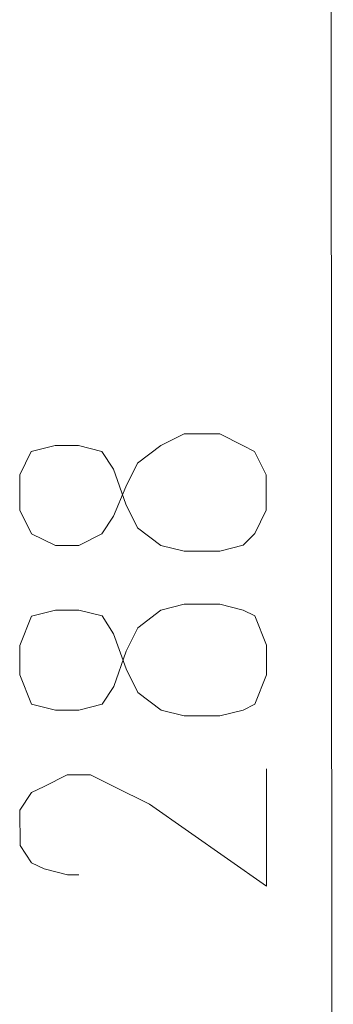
# Model space of a CAD drawing. Header units: inches. Extents: x -5850 to 5646, y 8947 to 13007.
# Tile 98 of 256: x -4116 to -4093, y 10320 to 10391. Entities that reach past the tile are written whole.
import ezdxf

# ---------------------------------------------------------------- set-up
doc = ezdxf.new("R2010")
doc.units = ezdxf.units.IN
doc.header["$MEASUREMENT"] = 0
doc.layers.add('at_Entity', color=7, linetype='Continuous')

msp = doc.modelspace()

# ---------------------------------------------------------------- linework, layer by layer
at = {"layer": 'at_Entity', "color": 7, "lineweight": 20}
for p, q in [((-4093.375, 10482.945), (-4093.128, 10206.271)), ((-4105.534, 10360.013), (-4103.861, 10360.862)), ((-4103.861, 10360.862), (-4101.296, 10360.865)), ((-4101.296, 10360.865), (-4099.623, 10360.018)), ((-4113.118, 10360.006), (-4114.846, 10359.581)), ((-4111.445, 10360.008), (-4113.118, 10360.006)), ((-4109.771, 10359.586), (-4111.445, 10360.008)), ((-4107.205, 10358.746), (-4105.534, 10360.013)), ((-4099.623, 10360.018), (-4098.786, 10359.595)), ((-4114.846, 10359.581), (-4115.681, 10357.896)), ((-4108.934, 10358.32), (-4109.771, 10359.586)), ((-4098.786, 10359.595), (-4097.948, 10357.912)), ((-4108.04, 10357.055), (-4107.205, 10358.746)), ((-4115.681, 10357.896), (-4115.679, 10355.359)), ((-4108.039, 10355.79), (-4108.934, 10358.32)), ((-4097.948, 10357.912), (-4097.946, 10355.375)), ((-4108.931, 10354.941), (-4108.04, 10357.055)), ((-4107.201, 10354.101), (-4108.039, 10355.79)), ((-4115.679, 10355.359), (-4114.841, 10353.67)), ((-4097.946, 10355.375), (-4098.78, 10353.684)), ((-4109.766, 10353.675), (-4108.931, 10354.941)), ((-4114.841, 10353.67), (-4113.111, 10352.83)), ((-4111.438, 10352.831), (-4109.766, 10353.675)), ((-4105.527, 10352.836), (-4107.201, 10354.101)), ((-4098.78, 10353.684), (-4099.616, 10352.842)), ((-4113.111, 10352.83), (-4111.438, 10352.831)), ((-4103.854, 10352.414), (-4105.527, 10352.836)), ((-4101.289, 10352.416), (-4103.854, 10352.414)), ((-4099.616, 10352.842), (-4101.289, 10352.416)), ((-4113.107, 10348.179), (-4114.835, 10347.759)), ((-4111.434, 10348.18), (-4113.107, 10348.179)), ((-4109.761, 10347.764), (-4111.434, 10348.18)), ((-4107.195, 10346.918), (-4105.523, 10348.186)), ((-4105.523, 10348.186), (-4103.85, 10348.611)), ((-4103.85, 10348.611), (-4101.285, 10348.613)), ((-4101.285, 10348.613), (-4099.612, 10348.191)), ((-4099.612, 10348.191), (-4098.775, 10347.773)), ((-4114.835, 10347.759), (-4115.67, 10345.645)), ((-4108.923, 10346.493), (-4109.761, 10347.764)), ((-4098.775, 10347.773), (-4097.937, 10345.661)), ((-4108.03, 10345.228), (-4107.195, 10346.918)), ((-4108.029, 10343.962), (-4108.923, 10346.493)), ((-4115.67, 10345.645), (-4115.668, 10343.531)), ((-4108.92, 10342.695), (-4108.03, 10345.228)), ((-4097.937, 10345.661), (-4097.935, 10343.547)), ((-4107.191, 10342.273), (-4108.029, 10343.962)), ((-4115.668, 10343.531), (-4114.83, 10341.419)), ((-4097.935, 10343.547), (-4098.77, 10341.433)), ((-4109.755, 10341.423), (-4108.92, 10342.695)), ((-4105.517, 10341.003), (-4107.191, 10342.273)), ((-4114.83, 10341.419), (-4113.101, 10340.996)), ((-4113.101, 10340.996), (-4111.428, 10340.998)), ((-4111.428, 10340.998), (-4109.755, 10341.423)), ((-4103.843, 10340.586), (-4105.517, 10341.003)), ((-4099.606, 10341.008), (-4101.278, 10340.589)), ((-4098.77, 10341.433), (-4099.606, 10341.008)), ((-4101.278, 10340.589), (-4103.843, 10340.586)), ((-4097.921, 10328.34), (-4097.929, 10336.789)), ((-4113.932, 10335.508), (-4112.26, 10336.352)), ((-4112.26, 10336.352), (-4110.587, 10336.353)), ((-4110.587, 10336.353), (-4108.913, 10335.513)), ((-4114.824, 10335.084), (-4113.932, 10335.508)), ((-4108.913, 10335.513), (-4106.347, 10334.244)), ((-4115.659, 10333.817), (-4114.824, 10335.084)), ((-4115.657, 10331.28), (-4115.659, 10333.817)), ((-4106.347, 10334.244), (-4097.921, 10328.34)), ((-4114.819, 10330.015), (-4115.657, 10331.28)), ((-4113.927, 10329.592), (-4114.819, 10330.015)), ((-4112.254, 10329.17), (-4113.927, 10329.592)), ((-4111.417, 10329.17), (-4112.254, 10329.17))]:
    msp.add_line(p, q, dxfattribs=at)

doc.saveas('drawing.dxf')
